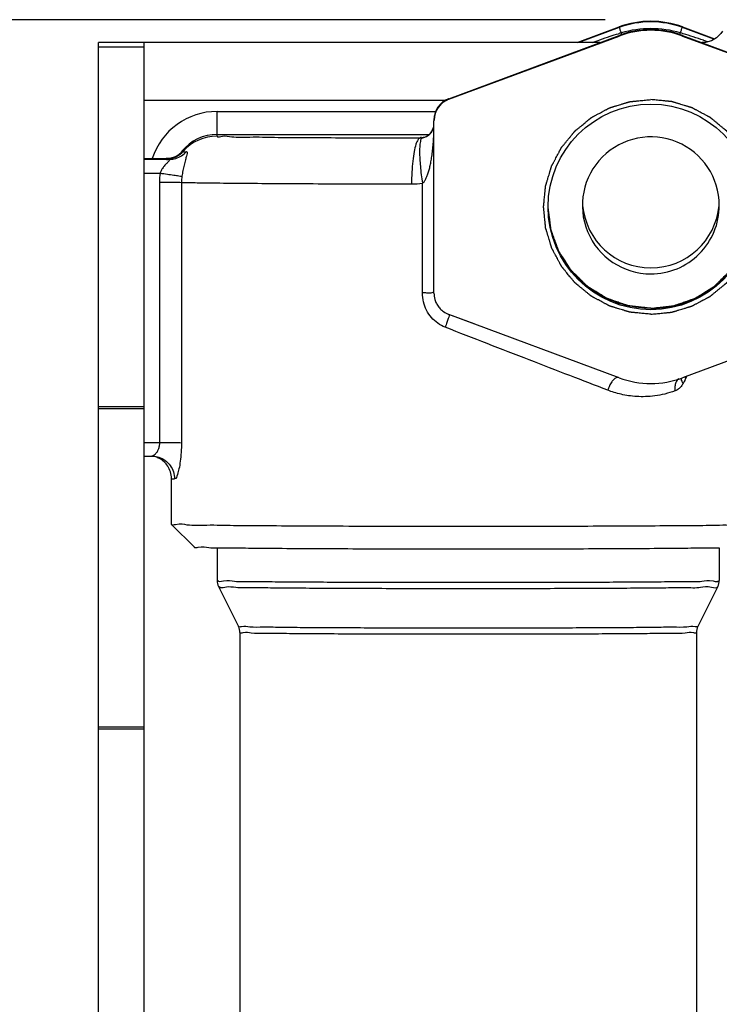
# Model space of a CAD drawing. Header units: millimetres. Extents: x 8 to 399, y 9 to 282.
# Tile 34 of 36: x 284.81 to 292.47, y 250.69 to 261.47. Entities that reach past the tile are written whole.
import ezdxf

# ---------------------------------------------------------------- set-up
doc = ezdxf.new("R2010")
doc.units = ezdxf.units.MM
doc.header["$LTSCALE"] = 23.1
doc.layers.get('0').update_dxf_attribs({"linetype": 'CONTINUOUS'})
doc.layers.add('02___PRT_ALL_AXES', color=7, linetype='CONTINUOUS')
doc.dimstyles.new('DIMSTYLE_2', dxfattribs={"dimtxt": 2.5, "dimasz": 3, "dimexe": 0.18, "dimexo": 0.0625, "dimgap": 0.09, "dimtad": 1, "dimdec": 0, "dimlfac": 20, "dimdsep": 46, "dimtxsty": 'Standard', "dimblk": '_FILLED', "dimblk1": '_FILLED', "dimblk2": '_FILLED', "dimcen": 0.09, "dimadec": 0, "dimazin": 0, "dimtfac": 1, "dimtdec": 0, "dimtofl": 0, "dimtmove": 0, "dimatfit": 3, "dimldrblk": '_FILLED', "dimfxl": 0, "dimtolj": 1, "dimarcsym": 0})

# ---------------------------------------------------------------- blocks, each defined once
blk = doc.blocks.new('_FILLED')
at = {"color": 0, "linetype": 'ByBlock'}
blk.add_solid([(0, 0), (-1, 0.25), (-1, -0.25)], dxfattribs=at)
blk = doc.blocks.new('*D3')
at = {"color": 2, "linetype": 'Continuous'}
for p, q in [((291.224, 261.471), (214.729, 261.471)), ((217.729, 261.471), (217.729, 208.658)), ((217.729, 155.846), (217.729, 208.658)), ((256.924, 155.846), (214.729, 155.846))]:
    blk.add_line(p, q, dxfattribs=at)
at = {"color": 2, "linetype": 'Continuous', "xscale": 3, "yscale": 3, "zscale": 3}
for p, rotation in [((217.729, 261.471), 90), ((217.729, 155.846), 270)]:
    blk.add_blockref('_FILLED', p, dxfattribs=dict(at, rotation=rotation))
at = {"color": 2, "linetype": 'Continuous', "insert": (214.604, 208.658), "char_height": 2.5, "width": 10, "attachment_point": 2, "rotation": 90, "line_spacing_factor": 0.9}
blk.add_mtext('2112', dxfattribs=at)

msp = doc.modelspace()

# ---------------------------------------------------------------- linework, layer by layer
at = {"color": 7, "linetype": 'Continuous'}
for p, q in [((290.91807, 261.22076), (291.37571, 261.39077)), ((291.37576, 261.38417), (290.93605, 261.22076)), ((291.37571, 261.39077), (291.37576, 261.38417)), ((292.07221, 261.39077), (292.07219, 261.38415)), ((292.4155, 261.25655), (292.07219, 261.38415)), ((292.07221, 261.39077), (292.42249, 261.26064)), ((289.5119, 260.59955), (291.37571, 261.29196)), ((290.58165, 261.00355), (291.37576, 261.2986)), ((291.37576, 261.2986), (291.37571, 261.29196)), ((292.07219, 261.29859), (292.07221, 261.29196)), ((292.07219, 261.29859), (292.86627, 261.00355)), ((292.07221, 261.29196), (293.93602, 260.59955)), ((285.67396, 241.171), (285.67396, 261.22077)), ((291.16608, 261.22076), (285.67396, 261.22077)), ((286.17396, 261.17077), (285.67396, 261.17077)), ((286.17396, 241.22077), (286.17396, 261.22077)), ((292.29215, 261.22076), (292.28184, 261.22076)), ((292.29933, 261.24533), (292.30511, 261.24327)), ((289.5119, 260.60615), (290.58165, 261.00356)), ((286.17396, 260.59119), (289.485, 260.59119)), ((289.5119, 260.60614), (289.5119, 260.59955)), ((286.97396, 260.19625), (286.97396, 260.46619)), ((286.97396, 260.46619), (289.37001, 260.46619)), ((289.34896, 258.47756), (289.34896, 260.36521)), ((286.97396, 260.21437), (289.29646, 260.21437)), ((289.19896, 260.17649), (289.19896, 260.17795)), ((286.60128, 260.03288), (286.60128, 260.02959)), ((286.17396, 259.94956), (286.41494, 259.94955)), ((286.17396, 259.9426), (286.45293, 259.9426)), ((286.42838, 259.94992), (286.41493, 259.94956)), ((286.41494, 259.94955), (286.41494, 259.94626)), ((286.17396, 259.79151), (286.34858, 259.79152)), ((286.34165, 259.69151), (286.34165, 256.84155)), ((286.58324, 259.69015), (286.58324, 256.84022)), ((289.22212, 258.47894), (289.22212, 259.68056)), ((289.78853, 258.14045), (289.51189, 258.24329)), ((291.37571, 257.55081), (289.5119, 258.24322)), ((293.93602, 258.24322), (292.07221, 257.55081)), ((292.10371, 257.53826), (292.09987, 257.53065)), ((286.17396, 257.23257), (285.67396, 257.23257)), ((286.17396, 257.21021), (285.67396, 257.21021)), ((286.17396, 256.84158), (286.34165, 256.84155)), ((286.17396, 256.69268), (286.26032, 256.69268)), ((286.25986, 256.69269), (286.27252, 256.69237)), ((286.47396, 255.94637), (286.47396, 256.44635)), ((286.47404, 255.94619), (286.47396, 255.94637)), ((286.72404, 255.69621), (286.47405, 255.94619)), ((285.67396, 253.73132), (286.17396, 253.73132)), ((285.67396, 253.70896), (286.17396, 253.70896))]:
    msp.add_line(p, q, dxfattribs=at)
for points in [[(292.50745, 261.34576), (292.49117, 261.32105), (292.44471, 261.27364), (292.38742, 261.24013), (292.32332, 261.22287), (292.29095, 261.22076)], [(286.56122, 259.99686), (286.54341, 259.98512), (286.52338, 259.97432), (286.5015, 259.96503), (286.47808, 259.95767), (286.45355, 259.95256), (286.42838, 259.94992)], [(286.58855, 260.01978), (286.5765, 260.00884), (286.56122, 259.99686)], [(286.59437, 260.0256), (286.59546, 260.0268), (286.59499, 260.0263), (286.58855, 260.01978)]]:
    msp.add_lwpolyline(points, dxfattribs=at)
for centre, radius, start, end in [((291.72396, 260.45335), 1.00003, 69.620099, 110.379901), ((291.72396, 260.44726), 0.99952, 69.610507, 110.387126), ((292.77268, 256.63879), 4.88468, 106.310121, 106.689291), ((291.72396, 260.35453), 1.00003, 69.620099, 110.379901), ((291.72396, 260.36062), 1.00053, 69.631936, 110.365885), ((291.72396, 260.21305), 1.15974, 73.825238, 106.17485), ((290.67471, 256.63703), 4.88651, 73.310033, 73.689842), ((290.74938, 256.88066), 4.63171, 70.449403, 73.329224), ((290.79179, 257.00359), 4.50168, 69.820303, 70.356362), ((289.59895, 260.3718), 0.24999, 111.105933, 179.999649), ((289.59895, 260.36521), 0.24999, 110.379194, 178.519306), ((289.59782, 260.37486), 0.24672, 110.380144, 111.116464), ((286.97395, 259.71619), 0.75, 89.999493, 161.754683), ((289.19807, 260.3281), 0.15089, 343.398646, 352.495715), ((289.1988, 260.32795), 0.15016, 345.915124, 352.484169), ((289.59608, 260.36521), 0.24712, 178.501083, 179.999155), ((286.97396, 259.71436), 0.50001, 89.99982, 140.55596), ((286.97396, 259.69625), 0.50001, 89.999846, 138.188695), ((289.19897, 260.32794), 0.14999, 287.998337, 305.255786), ((289.19955, 260.32708), 0.14895, 305.263707, 306.516379), ((289.19852, 260.3284), 0.15062, 306.534067, 322.708632), ((289.19978, 260.3274), 0.14901, 322.720023, 324.564375), ((289.19892, 260.32798), 0.15004, 324.575207, 339.95308), ((289.20001, 260.32756), 0.14887, 339.960955, 342.019066), ((289.19994, 260.32758), 0.14896, 342.020434, 343.386235), ((289.19885, 260.32866), 0.15071, 270.042426, 287.9571), ((289.19987, 260.32534), 0.14885, 269.650635, 278.598115), ((286.41499, 260.1962), 0.24993, 278.527151, 318.192107), ((286.41509, 260.19923), 0.24965, 286.523859, 302.13734), ((286.41426, 260.20036), 0.25105, 302.159485, 318.155143), ((286.97338, 259.71487), 0.49924, 141.44227, 144.674709), ((286.97254, 259.71551), 0.49819, 140.554622, 141.440647), ((286.41486, 260.19969), 0.25014, 270.018607, 278.44307), ((286.41486, 260.19643), 0.25017, 270.018946, 278.548866), ((286.41481, 260.20054), 0.25099, 278.425762, 285.697712), ((286.41546, 260.19806), 0.24843, 285.70754, 286.517121), ((287.06684, 259.69149), 0.72518, 172.071476, 179.998954), ((287.05445, 259.69014), 0.47121, 171.866028, 179.998619), ((289.10492, 260.57521), 0.90229, 269.910258, 277.463494), ((289.60003, 258.47772), 0.25107, 180.036505, 195.843626), ((289.59724, 258.47696), 0.24818, 195.850302, 201.237565), ((289.5994, 258.4778), 0.2505, 201.237117, 211.931035), ((289.59828, 258.47709), 0.24917, 211.930749, 217.913171), ((289.59933, 258.4779), 0.2505, 217.911888, 228.508286), ((289.5978, 258.47618), 0.24819, 228.508576, 233.952806), ((289.59948, 258.47853), 0.25109, 233.957615, 249.583688), ((291.72396, 258.48824), 1.00003, 249.620099, 290.379901), ((291.77649, 257.66341), 0.34876, 329.874061, 332.048427), ((292.28867, 257.44195), 0.20854, 150.603161, 152.495927), ((291.74335, 257.74963), 0.4176, 330.549961, 334.154065), ((287.12411, 255.33179), 0.15015, 180.000363, 206.567093), ((292.3238, 255.3318), 0.15016, 333.433408, 359.999137), ((287.07411, 254.76099), 0.14985, 359.999629, 26.564517), ((292.3738, 254.76099), 0.14984, 153.434972, 180.000882)]:
    msp.add_arc(centre, radius, start, end, dxfattribs=at)
for points, start_tangent, end_tangent in [([(291.40089, 261.32689), (291.38872, 261.35718), (291.37571, 261.38415)], (-0.36354095, 0.93157822), (-0.9832184, -0.18243238)), ([(292.04703, 261.32689), (292.05919, 261.35716), (292.07221, 261.38415)], (0.3635391, 0.93157894), (0.983254, -0.18224043)), ([(291.08162, 261.22093), (291.16684, 261.25178), (291.27846, 261.2893), (291.36989, 261.31771)], (0.936841, 0.34975554), (0.95787382, 0.28718939)), ([(291.40307, 261.30627), (291.40088, 261.32689)], (-0.08991467, 0.99594947), (-0.16438889, 0.98639561)), ([(292.04483, 261.30627), (292.04702, 261.32689)], (0.08997993, 0.99594358), (0.16443617, 0.98638773)), ([(289.22212, 259.68056), (289.23971, 259.6968), (289.25608, 259.72192), (289.27139, 259.7542), (289.28578, 259.7926), (289.29886, 259.837), (289.31048, 259.88743), (289.32092, 259.9437), (289.3301, 260.00601), (289.33767, 260.07485), (289.34355, 260.15025), (289.34747, 260.23246), (289.34896, 260.32015)], (0.8457874, 0.53352007), (0.00058245, 0.99999983)), ([(289.22212, 260.17816), (289.2561, 260.18737), (289.28578, 260.20322), (289.31047, 260.22453), (289.3301, 260.25116), (289.34354, 260.28298), (289.34831, 260.30824)], (0.98869891, 0.14991487), (0.09569844, 0.99541037)), ([(286.97396, 260.19625), (287.01465, 260.1928), (287.13562, 260.18945), (287.33328, 260.1863), (287.60179, 260.18345), (287.93319, 260.18098), (288.31765, 260.17895), (288.74379, 260.17745), (289.19896, 260.17649)], (0, -1), (0.99999899, -0.00142358)), ([(289.24857, 260.18641), (289.27515, 260.19875), (289.29118, 260.20966), (289.30608, 260.22296), (289.32285, 260.24339), (289.33429, 260.26326), (289.34444, 260.29141)], (0.95542659, 0.29522878), (0.24350834, 0.9698988)), ([(289.19896, 260.17649), (289.17425, 260.15853), (289.15123, 260.10771), (289.13146, 260.02751), (289.11629, 259.92339), (289.10676, 259.80244), (289.1035, 259.67291)], (-0.99929248, -0.03761025), (-0.0000034, -1)), ([(289.22212, 260.17816), (289.20908, 260.16597), (289.19939, 260.13587), (289.19142, 260.02686), (289.19939, 259.86723), (289.22213, 259.68056)], (-0.9797469, -0.20023987), (0.15080696, -0.98856323)), ([(289.19896, 260.17795), (289.21069, 260.18642)], (0, 1), (0.99960291, -0.02817849)), ([(289.22361, 260.17883), (289.24857, 260.18641)], (0.00908603, 0.99995872), (0.95542659, 0.29522878)), ([(286.45294, 259.9426), (286.52131, 259.95244), (286.58435, 259.98103), (286.63713, 260.02614)], (0.99999937, 0.00111878), (0.66202265, 0.74948383)), ([(286.63713, 260.02614), (286.64508, 260.00629), (286.63881, 259.97818), (286.62649, 259.93487), (286.61151, 259.87856), (286.59831, 259.81833), (286.58799, 259.75681)], (0.99878054, -0.0493703), (-0.14172629, -0.98990588)), ([(286.59288, 260.02817), (286.60128, 260.03288)], (0.55277148, 0.83333288), (0.18760358, -0.98224482)), ([(286.60128, 260.02959), (286.63713, 260.02614)], (0, -1), (0.99885544, -0.04783112)), ([(286.45293, 259.9426), (286.43887, 259.91586), (286.41439, 259.89158), (286.38716, 259.85995), (286.36471, 259.82609), (286.34859, 259.79152)], (0.99983763, -0.01801976), (-0.34527698, -0.93850083)), ([(286.41494, 259.94626), (286.45293, 259.9426)], (0, -1), (0.99885544, -0.04783112)), ([(286.34858, 259.79151), (286.42838, 259.7803), (286.49967, 259.77009), (286.55483, 259.76197), (286.58799, 259.75681)], (0.99044603, -0.13790089), (0.98630604, -0.16492543)), ([(286.34165, 259.69151), (286.42211, 259.69141), (286.49401, 259.69113), (286.5497, 259.69069), (286.58324, 259.69015)], (1, 0), (0.99962186, -0.02749797)), ([(286.58324, 259.69015), (286.75627, 259.68657), (287.00492, 259.68323), (287.32288, 259.68023), (287.70204, 259.67764), (288.13273, 259.67552), (288.60397, 259.67393), (289.1035, 259.67291)], (0.99962186, -0.02749796), (0.99999899, -0.00142358)), ([(291.72396, 258.31106), (291.67027, 258.31698), (291.64343, 258.31994), (291.61659, 258.32291), (291.58975, 258.32587), (291.56291, 258.32883), (291.54949, 258.33032), (291.53607, 258.3318), (291.52264, 258.33328), (291.50922, 258.33476), (291.50251, 258.3355), (291.4958, 258.33624), (291.48909, 258.33698), (291.48574, 258.33735), (291.48406, 258.33754), (291.48238, 258.33772), (291.4807, 258.33791), (291.47987, 258.338), (291.47903, 258.3381), (291.47861, 258.33814), (291.4782, 258.33827), (291.47739, 258.33855), (291.47577, 258.3391), (291.47253, 258.34022), (291.46928, 258.34134), (291.46604, 258.34245), (291.4628, 258.34357), (291.45632, 258.3458), (291.44335, 258.35027), (291.43038, 258.35473), (291.40444, 258.36366), (291.3785, 258.37259), (291.35257, 258.38153), (291.32663, 258.39046), (291.31366, 258.39492), (291.30069, 258.39939), (291.28772, 258.40385), (291.27475, 258.40832), (291.26827, 258.41055), (291.26179, 258.41278), (291.2553, 258.41502), (291.25206, 258.41613), (291.24882, 258.41725), (291.24557, 258.41836), (291.24395, 258.41892), (291.24314, 258.4192), (291.24233, 258.41948), (291.24152, 258.41976), (291.24078, 258.42019), (291.24005, 258.42064), (291.23932, 258.42109), (291.23641, 258.4229), (291.2335, 258.4247), (291.23058, 258.42651), (291.22475, 258.43012), (291.21892, 258.43374), (291.2131, 258.43735), (291.20144, 258.44458), (291.17813, 258.45903), (291.15481, 258.47349), (291.10818, 258.5024), (291.09653, 258.50963), (291.08487, 258.51685), (291.07321, 258.52408), (291.06155, 258.53131), (291.0499, 258.53854), (291.04407, 258.54215), (291.03824, 258.54576), (291.03533, 258.54757), (291.03241, 258.54938), (291.03095, 258.55028), (291.0295, 258.55119), (291.02807, 258.55213), (291.02746, 258.55273), (291.02685, 258.55334), (291.02563, 258.55454), (291.02441, 258.55574), (291.02197, 258.55815), (291.01953, 258.56056), (291.01709, 258.56297), (291.0122, 258.56778), (291.00732, 258.5726), (291.00244, 258.57741), (290.99756, 258.58223), (290.98779, 258.59186), (290.97802, 258.60149), (290.95849, 258.62075), (290.93896, 258.64001), (290.91943, 258.65927), (290.89989, 258.67853), (290.89013, 258.68816), (290.88036, 258.69779), (290.87548, 258.70261), (290.8706, 258.70742), (290.86571, 258.71224), (290.86083, 258.71705), (290.85839, 258.71946), (290.85595, 258.72187), (290.85351, 258.72428), (290.85229, 258.72548), (290.85106, 258.72668), (290.85045, 258.72728), (290.84984, 258.72789), (290.84888, 258.7293), (290.84795, 258.73074), (290.84703, 258.73219), (290.84518, 258.73507), (290.84334, 258.73796), (290.83964, 258.74374), (290.83595, 258.74952), (290.82856, 258.76107), (290.82117, 258.77263), (290.81378, 258.78418), (290.80639, 258.79574), (290.799, 258.80729), (290.76944, 258.85351), (290.75466, 258.87662), (290.73988, 258.89973), (290.73249, 258.91128), (290.72879, 258.91706), (290.7251, 258.92284), (290.7214, 258.92861), (290.71956, 258.9315), (290.71771, 258.93439), (290.71586, 258.93728), (290.7154, 258.938), (290.71494, 258.93873), (290.7145, 258.93946), (290.71421, 258.94025), (290.71393, 258.94104), (290.71364, 258.94184), (290.71307, 258.94342), (290.71192, 258.9466), (290.71077, 258.94977), (290.70962, 258.95295), (290.70732, 258.95929), (290.70502, 258.96564), (290.70272, 258.97199), (290.69813, 258.98469), (290.69353, 258.99738), (290.68894, 259.01008), (290.68434, 259.02277), (290.67515, 259.04817), (290.66596, 259.07356), (290.65676, 259.09895), (290.64757, 259.12434), (290.64298, 259.13704), (290.63838, 259.14973), (290.63608, 259.15608), (290.63493, 259.15925), (290.63379, 259.16243), (290.63264, 259.1656), (290.63149, 259.16878), (290.63091, 259.17036), (290.63063, 259.17116), (290.63049, 259.17156), (290.63044, 259.17199), (290.63033, 259.17285), (290.63023, 259.17371), (290.63001, 259.17544), (290.6298, 259.17716), (290.62958, 259.17888), (290.62915, 259.18233), (290.62829, 259.18922), (290.62743, 259.19611), (290.62657, 259.20301), (290.62485, 259.21679), (290.62313, 259.23058), (290.6214, 259.24436), (290.61968, 259.25815), (290.61624, 259.28572), (290.6128, 259.31329), (290.60935, 259.34086), (290.60591, 259.36843), (290.59903, 259.42357)], (-0.99396128, 0.10973141), (-0.1239002, 0.99229468)), ([(291.72396, 258.31106), (291.77764, 258.31698), (291.80448, 258.31994), (291.83133, 258.32291), (291.85817, 258.32587), (291.88501, 258.32883), (291.89843, 258.33032), (291.91185, 258.3318), (291.92527, 258.33328), (291.93869, 258.33476), (291.9454, 258.3355), (291.95211, 258.33624), (291.95882, 258.33698), (291.96218, 258.33735), (291.96386, 258.33754), (291.96553, 258.33772), (291.96721, 258.33791), (291.96805, 258.338), (291.96889, 258.3381), (291.96931, 258.33814), (291.96972, 258.33827), (291.97053, 258.33855), (291.97215, 258.3391), (291.97539, 258.34022), (291.97863, 258.34134), (291.98187, 258.34245), (291.98512, 258.34357), (291.9916, 258.3458), (292.00457, 258.35027), (292.01754, 258.35473), (292.04348, 258.36366), (292.06941, 258.37259), (292.09535, 258.38153), (292.12129, 258.39046), (292.13426, 258.39492), (292.14723, 258.39939), (292.16019, 258.40385), (292.17316, 258.40832), (292.17965, 258.41055), (292.18613, 258.41278), (292.19262, 258.41502), (292.19586, 258.41613), (292.1991, 258.41725), (292.20234, 258.41836), (292.20396, 258.41892), (292.20477, 258.4192), (292.20558, 258.41948), (292.20639, 258.41976), (292.20713, 258.42019), (292.20786, 258.42064), (292.20859, 258.42109), (292.21151, 258.4229), (292.21442, 258.4247), (292.21733, 258.42651), (292.22316, 258.43012), (292.22899, 258.43374), (292.23482, 258.43735), (292.24648, 258.44458), (292.26979, 258.45903), (292.29311, 258.47349), (292.33973, 258.5024), (292.35139, 258.50963), (292.36305, 258.51685), (292.3747, 258.52408), (292.38636, 258.53131), (292.39802, 258.53854), (292.40385, 258.54215), (292.40968, 258.54576), (292.41259, 258.54757), (292.4155, 258.54938), (292.41696, 258.55028), (292.41842, 258.55119), (292.41984, 258.55213), (292.42045, 258.55273), (292.42106, 258.55334), (292.42228, 258.55454), (292.4235, 258.55574), (292.42595, 258.55815), (292.42839, 258.56056), (292.43083, 258.56297), (292.43571, 258.56778), (292.4406, 258.5726), (292.44548, 258.57741), (292.45036, 258.58223), (292.46013, 258.59186), (292.46989, 258.60149), (292.48943, 258.62075), (292.50896, 258.64001), (292.52849, 258.65927), (292.54802, 258.67853), (292.55779, 258.68816), (292.56755, 258.69779), (292.57244, 258.70261), (292.57732, 258.70742), (292.5822, 258.71224), (292.58709, 258.71705), (292.58953, 258.71946), (292.59197, 258.72187), (292.59441, 258.72428), (292.59563, 258.72548), (292.59685, 258.72668), (292.59746, 258.72728), (292.59807, 258.72789), (292.59904, 258.7293), (292.59996, 258.73074), (292.60089, 258.73219), (292.60273, 258.73507), (292.60458, 258.73796), (292.60828, 258.74374), (292.61197, 258.74952), (292.61936, 258.76107), (292.62675, 258.77263), (292.63414, 258.78418), (292.64153, 258.79574), (292.64892, 258.80729), (292.67848, 258.85351), (292.69326, 258.87662), (292.70804, 258.89973), (292.71543, 258.91128), (292.71912, 258.91706), (292.72282, 258.92284), (292.72651, 258.92861), (292.72836, 258.9315), (292.73021, 258.93439), (292.73205, 258.93728), (292.73252, 258.938), (292.73298, 258.93873), (292.73342, 258.93946), (292.7337, 258.94025), (292.73399, 258.94104), (292.73428, 258.94184), (292.73485, 258.94342), (292.736, 258.9466), (292.73715, 258.94977), (292.7383, 258.95295), (292.7406, 258.95929), (292.74289, 258.96564), (292.74519, 258.97199), (292.74979, 258.98469), (292.75438, 258.99738), (292.75898, 259.01008), (292.76358, 259.02277), (292.77277, 259.04817), (292.78196, 259.07356), (292.79115, 259.09895), (292.80034, 259.12434), (292.80494, 259.13704), (292.80954, 259.14973), (292.81183, 259.15608), (292.81298, 259.15925), (292.81413, 259.16243), (292.81528, 259.1656), (292.81643, 259.16878), (292.817, 259.17036), (292.81729, 259.17116), (292.81742, 259.17156), (292.81748, 259.17199), (292.81758, 259.17285), (292.81769, 259.17371), (292.81791, 259.17544), (292.81812, 259.17716), (292.81834, 259.17888), (292.81877, 259.18233), (292.81963, 259.18922), (292.82049, 259.19611), (292.82135, 259.20301), (292.82307, 259.21679), (292.82479, 259.23058), (292.82651, 259.24436), (292.82823, 259.25815), (292.83168, 259.28572), (292.83512, 259.31329), (292.83856, 259.34086), (292.842, 259.36843), (292.84889, 259.42357)], (0.99396128, 0.10973141), (0.1239002, 0.99229468)), ([(289.34896, 258.47786), (289.31292, 258.47857), (289.27205, 258.47882), (289.22212, 258.47894)], (0, 1), (-0.99999935, 0.00114396)), ([(289.47132, 258.10378), (289.39049, 258.1473), (289.32097, 258.21047), (289.26747, 258.28996), (289.23367, 258.38136), (289.22212, 258.47894)], (-0.9319255, 0.36264978), (0.00007899, 1)), ([(289.5119, 258.2433), (289.50424, 258.20156), (289.49001, 258.15664), (289.47132, 258.10378)], (0.9667597, -0.25568671), (-0.34647197, -0.93806032)), ([(291.2529, 257.4141), (290.83795, 257.57401), (290.39292, 257.74604), (289.93215, 257.92466), (289.47132, 258.10378)], (-0.93330494, 0.35908478), (-0.93190205, 0.36271003)), ([(291.32341, 257.53677), (291.29561, 257.50516), (291.27113, 257.46258), (291.2529, 257.4141)], (-0.74839477, -0.66325354), (-0.27760942, -0.96069403)), ([(291.36811, 257.55553), (291.35121, 257.55363), (291.32341, 257.53677)], (-0.99467313, 0.10307943), (-0.74839477, -0.66325355)), ([(292.03175, 257.54177), (292.01731, 257.53017), (291.99695, 257.49788), (291.98752, 257.45539), (291.99008, 257.40745)], (-0.84973223, -0.5272145), (0.17253948, -0.9850026)), ([(292.05327, 257.54617), (292.05774, 257.52346)], (-0.01842618, -0.99983022), (0.34690513, -0.93790022)), ([(292.05774, 257.52346), (292.07815, 257.48837)], (0.34690513, -0.93790022), (0.61627634, -0.78752998)), ([(292.09987, 257.53065), (292.09547, 257.52158), (292.08457, 257.49994)], (-0.44089087, -0.89756072), (-0.46962636, -0.88286527)), ([(292.09637, 257.55942), (292.10699, 257.54431)], (0.52258549, -0.85258689), (0.6170665, -0.78691101)), ([(291.99008, 257.40745), (291.87649, 257.3732), (291.76787, 257.35295), (291.66517, 257.34444), (291.56917, 257.34563), (291.48022, 257.35466), (291.39823, 257.36988), (291.32271, 257.39), (291.2529, 257.4141)], (-0.93987512, -0.3415183), (-0.93330539, 0.35908361)), ([(292.07814, 257.48837), (292.05669, 257.45709), (292.02777, 257.42854), (291.99008, 257.40745)], (-0.50263334, -0.86449969), (-0.93984238, -0.34160839)), ([(286.34165, 256.84155), (286.33787, 256.80185), (286.32722, 256.76517), (286.31164, 256.73425), (286.29367, 256.71119), (286.27184, 256.69506)], (0.0006143, -0.99999981), (-0.926326, -0.37672291)), ([(286.34165, 256.84158), (286.42211, 256.84149), (286.49401, 256.8412), (286.5497, 256.84077), (286.58324, 256.84022)], (1, -0.00000893), (0.99962283, -0.02746263)), ([(286.58324, 256.84022), (286.57973, 256.73413), (286.56985, 256.63639), (286.55538, 256.55397), (286.5387, 256.49245), (286.50729, 256.44295)], (0.00049296, -0.99999988), (-0.99860676, 0.05276874)), ([(286.27184, 256.69506), (286.26029, 256.69268)], (-0.926326, -0.37672291), (-0.99999406, 0.00344765)), ([(286.31225, 256.67999), (286.28518, 256.68837), (286.27141, 256.69227)], (-0.92605768, 0.377382), (0.0400444, 0.9991979)), ([(286.27252, 256.69237), (286.33632, 256.68053), (286.4053, 256.6451), (286.46004, 256.58985), (286.49518, 256.52019), (286.50729, 256.44295)], (0.99868924, -0.05118408), (0, -1)), ([(286.47396, 256.44635), (286.46278, 256.52026), (286.43241, 256.5843), (286.3928, 256.63062), (286.35054, 256.66178), (286.31225, 256.67999)], (0, 1), (-0.92605768, 0.377382)), ([(286.50729, 256.44295), (286.47841, 256.44504)], (-0.9987166, 0.0506474), (0.28209805, 0.95938558)), ([(292.97396, 255.94619), (292.93102, 255.94253), (292.8014, 255.93872), (292.58688, 255.93511), (292.29336, 255.9318), (291.92968, 255.9289), (291.50565, 255.92647), (291.03264, 255.92459), (290.52372, 255.92331), (289.99288, 255.92266), (289.45471, 255.92266), (288.92388, 255.92331), (288.41498, 255.92459), (287.94199, 255.92647), (287.518, 255.9289), (287.15435, 255.9318), (286.86088, 255.93511), (286.64643, 255.93872), (286.51687, 255.94252), (286.47396, 255.94619)], (-0.01306026, -0.99991471), (-0.01309497, 0.99991426)), ([(286.97381, 255.68401), (286.88313, 255.68932), (286.76356, 255.69282), (286.72396, 255.69621)], (-0.99999925, 0.00122418), (-0.01325405, 0.99991216)), ([(292.47411, 255.68401), (292.36671, 255.68598), (292.09578, 255.68293), (291.76007, 255.68025), (291.36867, 255.67801), (290.93203, 255.67627), (290.46224, 255.67509), (289.97223, 255.67449), (289.47544, 255.67449), (288.98543, 255.67509), (288.51565, 255.67627), (288.07904, 255.67801), (287.68766, 255.68025), (287.35197, 255.68293), (287.08108, 255.68598), (286.97381, 255.68401)], (-0.99999916, -0.00129347), (-0.99999925, 0.00122418)), ([(286.98157, 255.33326), (287.04331, 255.3273), (287.16462, 255.32443), (287.34368, 255.32171), (287.57543, 255.31923), (287.85595, 255.31702), (288.17755, 255.31515), (288.53365, 255.31365), (288.91625, 255.31255), (289.31554, 255.31189), (289.72396, 255.31166)], (0.18858772, -0.98205635), (1, 0)), ([(286.99737, 255.26617), (287.05875, 255.26025), (287.17936, 255.25739), (287.35739, 255.25469), (287.5878, 255.25222), (287.86671, 255.25003), (288.18645, 255.24816), (288.5405, 255.24667), (288.9209, 255.24558), (289.31789, 255.24492), (289.72396, 255.2447)], (0.1980221, -0.98019755), (1, 0)), ([(289.72396, 255.31166), (290.13267, 255.31189), (290.53235, 255.31255), (290.91519, 255.31365), (291.27191, 255.31516), (291.59334, 255.31703), (291.87362, 255.31924), (292.10514, 255.32172), (292.28394, 255.32444), (292.405, 255.32731), (292.46634, 255.33033)], (1, 0), (-0.18858771, 0.98205635)), ([(289.72396, 255.2447), (290.13032, 255.24492), (290.52769, 255.24558), (290.90833, 255.24667), (291.26299, 255.24817), (291.58258, 255.25003), (291.86124, 255.25223), (292.09143, 255.2547), (292.2692, 255.2574), (292.38956, 255.26026), (292.45055, 255.26326)], (1, 0), (-0.17997122, 0.98367188)), ([(289.72396, 254.80965), (289.3318, 254.80988), (288.9492, 254.81055), (288.58436, 254.81165), (288.24776, 254.81316), (287.94696, 254.81503), (287.68999, 254.81723), (287.48323, 254.81969), (287.33174, 254.82237), (287.23928, 254.82518), (287.20814, 254.828)], (-1, 0), (-0.50262368, 0.86450531)), ([(292.23977, 254.82801), (292.20888, 254.82519), (292.11666, 254.82238), (291.96543, 254.81971), (291.75888, 254.81724), (291.50215, 254.81504), (291.20154, 254.81316), (290.86451, 254.81165), (290.4993, 254.81055), (290.11642, 254.80988), (289.72396, 254.80965)], (-0.57873693, -0.8155143), (-1, 0)), ([(289.72396, 254.74269), (289.33427, 254.74291), (288.95408, 254.74358), (288.59153, 254.74467), (288.25705, 254.74617), (287.95815, 254.74803), (287.70279, 254.75022), (287.49733, 254.75267), (287.34679, 254.75532), (287.25492, 254.75812), (287.22396, 254.76099)], (-1, 0), (0.09407278, 0.99556532)), ([(292.22396, 254.76099), (292.19324, 254.75813), (292.1016, 254.75533), (291.95132, 254.75268), (291.74607, 254.75023), (291.49096, 254.74804), (291.19224, 254.74618), (290.85733, 254.74468), (290.49442, 254.74358), (290.11395, 254.74291), (289.72396, 254.74269)], (-0.09407586, -0.99556503), (-1, 0))]:
    msp.add_spline(points, degree=3, dxfattribs=dict(at, start_tangent=start_tangent, end_tangent=end_tangent))
at = {"color": 2, "linetype": 'Continuous'}
for points, start_tangent, end_tangent in [([(291.72396, 258.24642), (291.6669, 258.25201), (291.63837, 258.25481), (291.60985, 258.25761), (291.58132, 258.2604), (291.56705, 258.2618), (291.55279, 258.2632), (291.53853, 258.2646), (291.53139, 258.2653), (291.52426, 258.266), (291.51713, 258.2667), (291.51, 258.2674), (291.50643, 258.26775), (291.50287, 258.26809), (291.50108, 258.26827), (291.4993, 258.26844), (291.49752, 258.26862), (291.49662, 258.26871), (291.49618, 258.26875), (291.49573, 258.26879), (291.4953, 258.26892), (291.49488, 258.26905), (291.49402, 258.26931), (291.4923, 258.26983), (291.49059, 258.27035), (291.48887, 258.27087), (291.48544, 258.2719), (291.48201, 258.27294), (291.47515, 258.27501), (291.46829, 258.27708), (291.46143, 258.27915), (291.45457, 258.28122), (291.44085, 258.28536), (291.42713, 258.28951), (291.41341, 258.29365), (291.38597, 258.30193), (291.35853, 258.31022), (291.3448, 258.31436), (291.33108, 258.3185), (291.31736, 258.32265), (291.3105, 258.32472), (291.30364, 258.32679), (291.29678, 258.32886), (291.28992, 258.33093), (291.28649, 258.33197), (291.28306, 258.333), (291.28135, 258.33352), (291.27963, 258.33404), (291.27792, 258.33456), (291.27706, 258.33481), (291.27663, 258.33494), (291.2762, 258.33507), (291.27581, 258.33528), (291.27541, 258.33549), (291.27462, 258.33591), (291.27304, 258.33676), (291.27146, 258.3376), (291.26987, 258.33844), (291.26671, 258.34012), (291.26355, 258.3418), (291.25722, 258.34517), (291.25089, 258.34853), (291.24456, 258.35189), (291.23824, 258.35526), (291.22558, 258.36199), (291.21293, 258.36872), (291.20027, 258.37544), (291.17496, 258.3889), (291.14965, 258.40236), (291.137, 258.40909), (291.12434, 258.41582), (291.11169, 258.42254), (291.10536, 258.42591), (291.09903, 258.42927), (291.09271, 258.43264), (291.08638, 258.436), (291.08321, 258.43768), (291.08005, 258.43936), (291.07847, 258.44021), (291.07689, 258.44105), (291.07531, 258.44189), (291.07451, 258.44231), (291.07412, 258.44252), (291.07372, 258.44273), (291.07337, 258.44302), (291.07302, 258.44331), (291.07231, 258.44388), (291.0709, 258.44504), (291.06949, 258.44619), (291.06808, 258.44735), (291.06526, 258.44966), (291.06243, 258.45197), (291.05679, 258.45659), (291.05115, 258.46121), (291.0455, 258.46583), (291.03986, 258.47045), (291.02857, 258.47969), (291.01728, 258.48893), (291.00599, 258.49816), (290.98342, 258.51664), (290.96084, 258.53512), (290.94955, 258.54436), (290.93826, 258.5536), (290.92697, 258.56284), (290.92133, 258.56746), (290.91568, 258.57208), (290.91004, 258.5767), (290.9044, 258.58132), (290.90157, 258.58363), (290.89875, 258.58594), (290.89734, 258.58709), (290.89593, 258.58825), (290.89452, 258.5894), (290.89381, 258.58998), (290.89346, 258.59027), (290.89311, 258.59056), (290.89282, 258.5909), (290.89254, 258.59125), (290.89197, 258.59194), (290.89083, 258.59333), (290.8897, 258.59471), (290.88856, 258.59609), (290.88628, 258.59886), (290.88401, 258.60163), (290.87946, 258.60717), (290.87491, 258.61271), (290.87036, 258.61824), (290.86582, 258.62378), (290.85672, 258.63486), (290.84762, 258.64593), (290.83852, 258.65701), (290.82033, 258.67916), (290.80214, 258.70131), (290.79304, 258.71238), (290.78394, 258.72346), (290.77484, 258.73453), (290.77029, 258.74007), (290.76575, 258.74561), (290.7612, 258.75114), (290.75665, 258.75668), (290.75437, 258.75945), (290.7521, 258.76222), (290.75096, 258.7636), (290.74983, 258.76499), (290.74869, 258.76637), (290.74812, 258.76706), (290.74784, 258.76741), (290.74755, 258.76776), (290.74734, 258.76815), (290.74713, 258.76855), (290.7467, 258.76933), (290.74586, 258.77091), (290.74501, 258.77249), (290.74417, 258.77407), (290.74247, 258.77723), (290.74078, 258.78039), (290.73739, 258.7867), (290.73401, 258.79302), (290.73062, 258.79933), (290.72723, 258.80565), (290.72046, 258.81828), (290.71369, 258.83091), (290.70691, 258.84354), (290.69337, 258.8688), (290.67982, 258.89406), (290.67305, 258.9067), (290.66628, 258.91933), (290.6595, 258.93196), (290.65612, 258.93827), (290.65273, 258.94459), (290.64935, 258.9509), (290.64596, 258.95722), (290.64427, 258.96038), (290.64257, 258.96354), (290.64173, 258.96511), (290.64088, 258.96669), (290.64003, 258.96827), (290.63961, 258.96906), (290.6394, 258.96946), (290.63919, 258.96985), (290.63906, 258.97028), (290.63892, 258.97071), (290.63866, 258.97156), (290.63814, 258.97328), (290.63761, 258.97499), (290.63709, 258.9767), (290.63604, 258.98013), (290.635, 258.98356), (290.6329, 258.99041), (290.63081, 258.99726), (290.62871, 259.00412), (290.62662, 259.01097), (290.62242, 259.02467), (290.61823, 259.03838), (290.61404, 259.05209), (290.60566, 259.0795), (290.59728, 259.10691), (290.59309, 259.12061), (290.5889, 259.13432), (290.58471, 259.14803), (290.58262, 259.15488), (290.58052, 259.16173), (290.57843, 259.16859), (290.57633, 259.17544), (290.57528, 259.17886), (290.57423, 259.18229), (290.57371, 259.184), (290.57319, 259.18572), (290.57266, 259.18743), (290.5724, 259.18829), (290.57227, 259.18872), (290.57214, 259.18914), (290.57209, 259.1896), (290.57205, 259.19005), (290.57196, 259.19096), (290.57178, 259.19277), (290.5716, 259.19459), (290.57142, 259.1964), (290.57105, 259.20003), (290.57069, 259.20366), (290.56997, 259.21092), (290.56924, 259.21817), (290.56852, 259.22543), (290.56779, 259.23269), (290.56634, 259.2472), (290.5649, 259.26172), (290.56345, 259.27623), (290.56055, 259.30526), (290.55765, 259.3343), (290.5562, 259.34881), (290.55475, 259.36333), (290.5533, 259.37784), (290.55258, 259.3851), (290.55186, 259.39236), (290.55113, 259.39961), (290.55041, 259.40687), (290.55004, 259.4105), (290.54968, 259.41413), (290.5495, 259.41594), (290.54932, 259.41776), (290.54914, 259.41957), (290.54905, 259.42048), (290.549, 259.42093), (290.54896, 259.42139), (290.549, 259.42183), (290.54905, 259.42228), (290.54913, 259.42317), (290.54931, 259.42495), (290.54948, 259.42673), (290.54966, 259.42852), (290.55001, 259.43208), (290.55036, 259.43565), (290.55106, 259.44278), (290.55176, 259.44991), (290.55245, 259.45704), (290.55315, 259.46418), (290.55455, 259.47844), (290.55595, 259.4927), (290.55735, 259.50697), (290.56015, 259.5355), (290.56294, 259.56402), (290.56434, 259.57829), (290.56574, 259.59255), (290.56714, 259.60681), (290.56784, 259.61395), (290.56854, 259.62108), (290.56924, 259.62821), (290.56994, 259.63534), (290.57029, 259.63891), (290.57064, 259.64247), (290.57081, 259.64426), (290.57099, 259.64604), (290.57116, 259.64782), (290.57125, 259.64871), (290.57129, 259.64916), (290.57134, 259.6496), (290.57147, 259.65003), (290.57159, 259.65046), (290.57185, 259.65132), (290.57237, 259.65303), (290.57289, 259.65475), (290.57341, 259.65646), (290.57444, 259.65989), (290.57548, 259.66333), (290.57755, 259.67019), (290.57962, 259.67705), (290.58169, 259.68391), (290.58376, 259.69077), (290.58791, 259.70449), (290.59205, 259.71821), (290.59619, 259.73193), (290.60448, 259.75937), (290.61276, 259.78681), (290.6169, 259.80053), (290.62105, 259.81425), (290.62519, 259.82797), (290.62726, 259.83483), (290.62933, 259.84169), (290.6314, 259.84855), (290.63347, 259.85541), (290.63451, 259.85884), (290.63555, 259.86227), (290.63606, 259.86399), (290.63658, 259.8657), (290.6371, 259.86742), (290.63736, 259.86827), (290.63749, 259.8687), (290.63762, 259.86913), (290.63783, 259.86953), (290.63804, 259.86992), (290.63846, 259.87071), (290.6393, 259.87229), (290.64014, 259.87388), (290.64098, 259.87546), (290.64266, 259.87862), (290.64435, 259.88179), (290.64771, 259.88811), (290.65107, 259.89444), (290.65444, 259.90077), (290.6578, 259.90709), (290.66453, 259.91975), (290.67126, 259.9324), (290.67799, 259.94506), (290.69145, 259.97037), (290.7049, 259.99568), (290.71163, 260.00833), (290.71836, 260.02099), (290.72509, 260.03364), (290.72845, 260.03997), (290.73182, 260.04629), (290.73518, 260.05262), (290.73855, 260.05895), (290.74023, 260.06211), (290.74191, 260.06528), (290.74275, 260.06686), (290.74359, 260.06844), (290.74443, 260.07002), (290.74486, 260.07081), (290.74507, 260.07121), (290.74528, 260.0716), (290.74556, 260.07196), (290.74585, 260.07231), (290.74643, 260.07301), (290.74759, 260.07443), (290.74874, 260.07584), (290.7499, 260.07725), (290.75221, 260.08007), (290.75452, 260.08289), (290.75914, 260.08854), (290.76375, 260.09418), (290.76837, 260.09982), (290.77299, 260.10547), (290.78223, 260.11676), (290.79147, 260.12804), (290.80071, 260.13933), (290.81919, 260.16191), (290.83767, 260.18448), (290.84691, 260.19577), (290.85615, 260.20706), (290.86539, 260.21835), (290.87001, 260.22399), (290.87463, 260.22964), (290.87925, 260.23528), (290.88387, 260.24093), (290.88618, 260.24375), (290.88849, 260.24657), (290.88964, 260.24798), (290.8908, 260.24939), (290.89195, 260.2508), (290.89253, 260.25151), (290.89282, 260.25186), (290.89311, 260.25221), (290.89345, 260.2525), (290.8938, 260.25278), (290.89449, 260.25335), (290.89588, 260.25449), (290.89726, 260.25563), (290.89865, 260.25676), (290.90141, 260.25904), (290.90418, 260.26131), (290.90972, 260.26586), (290.91526, 260.27041), (290.9208, 260.27496), (290.92633, 260.2795), (290.93741, 260.2886), (290.94848, 260.2977), (290.95956, 260.3068), (290.98171, 260.32499), (291.00386, 260.34318), (291.01494, 260.35228), (291.02601, 260.36138), (291.03709, 260.37047), (291.04262, 260.37502), (291.04816, 260.37957), (291.0537, 260.38412), (291.05924, 260.38867), (291.062, 260.39094), (291.06477, 260.39322), (291.06616, 260.39435), (291.06754, 260.39549), (291.06893, 260.39663), (291.06962, 260.3972), (291.06996, 260.39748), (291.07031, 260.39777), (291.07071, 260.39798), (291.0711, 260.39819), (291.07189, 260.39861), (291.07347, 260.39946), (291.07505, 260.40031), (291.07663, 260.40115), (291.07978, 260.40285), (291.08294, 260.40454), (291.08926, 260.40793), (291.09557, 260.41131), (291.10189, 260.4147), (291.1082, 260.41808), (291.12084, 260.42486), (291.13347, 260.43163), (291.1461, 260.4384), (291.17136, 260.45195), (291.19662, 260.46549), (291.20925, 260.47227), (291.22189, 260.47904), (291.23452, 260.48581), (291.24083, 260.4892), (291.24715, 260.49258), (291.25346, 260.49597), (291.25978, 260.49936), (291.26294, 260.50105), (291.2661, 260.50274), (291.26767, 260.50359), (291.26925, 260.50444), (291.27083, 260.50528), (291.27162, 260.50571), (291.27202, 260.50592), (291.27241, 260.50613), (291.27284, 260.50626), (291.27327, 260.50639), (291.27412, 260.50665), (291.27584, 260.50718), (291.27755, 260.5077), (291.27926, 260.50822), (291.28269, 260.50927), (291.28612, 260.51032), (291.29297, 260.51241), (291.29982, 260.51451), (291.30668, 260.5166), (291.31353, 260.5187), (291.32724, 260.52289), (291.34094, 260.52708), (291.35465, 260.53127), (291.38206, 260.53965), (291.40947, 260.54803), (291.42318, 260.55222), (291.43689, 260.55641), (291.45059, 260.5606), (291.45745, 260.5627), (291.4643, 260.56479), (291.47115, 260.56689), (291.478, 260.56898), (291.48143, 260.57003), (291.48486, 260.57108), (291.48657, 260.5716), (291.48828, 260.57213), (291.49, 260.57265), (291.49085, 260.57291), (291.49128, 260.57304), (291.49171, 260.57317), (291.49216, 260.57322), (291.49262, 260.57326), (291.49353, 260.57335), (291.49534, 260.57354), (291.49715, 260.57372), (291.49897, 260.5739), (291.5026, 260.57426), (291.50623, 260.57462), (291.51348, 260.57535), (291.52074, 260.57607), (291.528, 260.5768), (291.53526, 260.57752), (291.54977, 260.57897), (291.56429, 260.58042), (291.5788, 260.58187), (291.60783, 260.58476), (291.63687, 260.58766), (291.6659, 260.59056), (291.69493, 260.59346), (291.72396, 260.59635)], (-0.99522765, 0.09758031), (0.99505584, 0.09931707)), ([(291.72396, 258.24642), (291.78101, 258.25201), (291.80954, 258.25481), (291.83807, 258.25761), (291.8666, 258.2604), (291.88086, 258.2618), (291.89513, 258.2632), (291.90939, 258.2646), (291.91652, 258.2653), (291.92366, 258.266), (291.93079, 258.2667), (291.93792, 258.2674), (291.94149, 258.26775), (291.94505, 258.26809), (291.94683, 258.26827), (291.94862, 258.26844), (291.9504, 258.26862), (291.95129, 258.26871), (291.95174, 258.26875), (291.95218, 258.26879), (291.95261, 258.26892), (291.95304, 258.26905), (291.9539, 258.26931), (291.95561, 258.26983), (291.95733, 258.27035), (291.95904, 258.27087), (291.96247, 258.2719), (291.9659, 258.27294), (291.97276, 258.27501), (291.97963, 258.27708), (291.98649, 258.27915), (291.99335, 258.28122), (292.00707, 258.28536), (292.02079, 258.28951), (292.03451, 258.29365), (292.06195, 258.30193), (292.08939, 258.31022), (292.10311, 258.31436), (292.11683, 258.3185), (292.13055, 258.32265), (292.13741, 258.32472), (292.14427, 258.32679), (292.15113, 258.32886), (292.158, 258.33093), (292.16143, 258.33197), (292.16486, 258.333), (292.16657, 258.33352), (292.16829, 258.33404), (292.17, 258.33456), (292.17086, 258.33481), (292.17129, 258.33494), (292.17172, 258.33507), (292.17211, 258.33528), (292.17251, 258.33549), (292.1733, 258.33591), (292.17488, 258.33676), (292.17646, 258.3376), (292.17804, 258.33844), (292.18121, 258.34012), (292.18437, 258.3418), (292.1907, 258.34517), (292.19703, 258.34853), (292.20335, 258.35189), (292.20968, 258.35526), (292.22234, 258.36199), (292.23499, 258.36872), (292.24765, 258.37544), (292.27295, 258.3889), (292.29826, 258.40236), (292.31092, 258.40909), (292.32357, 258.41582), (292.33623, 258.42254), (292.34256, 258.42591), (292.34888, 258.42927), (292.35521, 258.43264), (292.36154, 258.436), (292.3647, 258.43768), (292.36787, 258.43936), (292.36945, 258.44021), (292.37103, 258.44105), (292.37261, 258.44189), (292.3734, 258.44231), (292.3738, 258.44252), (292.37419, 258.44273), (292.37455, 258.44302), (292.3749, 258.44331), (292.3756, 258.44388), (292.37702, 258.44504), (292.37843, 258.44619), (292.37984, 258.44735), (292.38266, 258.44966), (292.38548, 258.45197), (292.39113, 258.45659), (292.39677, 258.46121), (292.40241, 258.46583), (292.40806, 258.47045), (292.41935, 258.47969), (292.43064, 258.48893), (292.44192, 258.49816), (292.4645, 258.51664), (292.48708, 258.53512), (292.49837, 258.54436), (292.50965, 258.5536), (292.52094, 258.56284), (292.52659, 258.56746), (292.53223, 258.57208), (292.53788, 258.5767), (292.54352, 258.58132), (292.54634, 258.58363), (292.54916, 258.58594), (292.55058, 258.58709), (292.55199, 258.58825), (292.5534, 258.5894), (292.5541, 258.58998), (292.55446, 258.59027), (292.55481, 258.59056), (292.55509, 258.5909), (292.55538, 258.59125), (292.55595, 258.59194), (292.55708, 258.59333), (292.55822, 258.59471), (292.55936, 258.59609), (292.56163, 258.59886), (292.56391, 258.60163), (292.56845, 258.60717), (292.573, 258.61271), (292.57755, 258.61824), (292.5821, 258.62378), (292.5912, 258.63486), (292.6003, 258.64593), (292.60939, 258.65701), (292.62759, 258.67916), (292.64578, 258.70131), (292.65488, 258.71238), (292.66398, 258.72346), (292.67307, 258.73453), (292.67762, 258.74007), (292.68217, 258.74561), (292.68672, 258.75114), (292.69127, 258.75668), (292.69354, 258.75945), (292.69582, 258.76222), (292.69695, 258.7636), (292.69809, 258.76499), (292.69923, 258.76637), (292.6998, 258.76706), (292.70008, 258.76741), (292.70037, 258.76776), (292.70058, 258.76815), (292.70079, 258.76855), (292.70121, 258.76933), (292.70206, 258.77091), (292.7029, 258.77249), (292.70375, 258.77407), (292.70544, 258.77723), (292.70714, 258.78039), (292.71052, 258.7867), (292.71391, 258.79302), (292.7173, 258.79933), (292.72068, 258.80565), (292.72746, 258.81828), (292.73423, 258.83091), (292.741, 258.84354), (292.75455, 258.8688), (292.76809, 258.89406), (292.77487, 258.9067), (292.78164, 258.91933), (292.78841, 258.93196), (292.7918, 258.93827), (292.79518, 258.94459), (292.79857, 258.9509), (292.80196, 258.95722), (292.80365, 258.96038), (292.80534, 258.96354), (292.80619, 258.96511), (292.80704, 258.96669), (292.80788, 258.96827), (292.80831, 258.96906), (292.80852, 258.96946), (292.80873, 258.96985), (292.80886, 258.97028), (292.80899, 258.97071), (292.80925, 258.97156), (292.80978, 258.97328), (292.8103, 258.97499), (292.81083, 258.9767), (292.81187, 258.98013), (292.81292, 258.98356), (292.81502, 258.99041), (292.81711, 258.99726), (292.81921, 259.00412), (292.8213, 259.01097), (292.82549, 259.02467), (292.82968, 259.03838), (292.83387, 259.05209), (292.84225, 259.0795), (292.85063, 259.10691), (292.85482, 259.12061), (292.85902, 259.13432), (292.86321, 259.14803), (292.8653, 259.15488), (292.8674, 259.16173), (292.86949, 259.16859), (292.87159, 259.17544), (292.87263, 259.17886), (292.87368, 259.18229), (292.87421, 259.184), (292.87473, 259.18572), (292.87525, 259.18743), (292.87552, 259.18829), (292.87565, 259.18872), (292.87578, 259.18914), (292.87582, 259.1896), (292.87587, 259.19005), (292.87596, 259.19096), (292.87614, 259.19277), (292.87632, 259.19459), (292.8765, 259.1964), (292.87686, 259.20003), (292.87723, 259.20366), (292.87795, 259.21092), (292.87867, 259.21817), (292.8794, 259.22543), (292.88012, 259.23269), (292.88157, 259.2472), (292.88302, 259.26172), (292.88447, 259.27623), (292.88737, 259.30526), (292.89027, 259.3343), (292.89171, 259.34881), (292.89316, 259.36333), (292.89461, 259.37784), (292.89534, 259.3851), (292.89606, 259.39236), (292.89679, 259.39961), (292.89751, 259.40687), (292.89787, 259.4105), (292.89823, 259.41413), (292.89842, 259.41594), (292.8986, 259.41776), (292.89878, 259.41957), (292.89887, 259.42048), (292.89891, 259.42093), (292.89896, 259.42139), (292.89891, 259.42183), (292.89887, 259.42228), (292.89878, 259.42317), (292.89861, 259.42495), (292.89843, 259.42673), (292.89826, 259.42852), (292.89791, 259.43208), (292.89756, 259.43565), (292.89686, 259.44278), (292.89616, 259.44991), (292.89546, 259.45704), (292.89476, 259.46418), (292.89336, 259.47844), (292.89197, 259.4927), (292.89057, 259.50697), (292.88777, 259.5355), (292.88497, 259.56402), (292.88357, 259.57829), (292.88218, 259.59255), (292.88078, 259.60681), (292.88008, 259.61395), (292.87938, 259.62108), (292.87868, 259.62821), (292.87798, 259.63534), (292.87763, 259.63891), (292.87728, 259.64247), (292.87711, 259.64426), (292.87693, 259.64604), (292.87676, 259.64782), (292.87667, 259.64871), (292.87662, 259.64916), (292.87658, 259.6496), (292.87645, 259.65003), (292.87632, 259.65046), (292.87606, 259.65132), (292.87555, 259.65303), (292.87503, 259.65475), (292.87451, 259.65646), (292.87347, 259.65989), (292.87244, 259.66333), (292.87037, 259.67019), (292.8683, 259.67705), (292.86622, 259.68391), (292.86415, 259.69077), (292.86001, 259.70449), (292.85587, 259.71821), (292.85173, 259.73193), (292.84344, 259.75937), (292.83516, 259.78681), (292.83101, 259.80053), (292.82687, 259.81425), (292.82273, 259.82797), (292.82066, 259.83483), (292.81859, 259.84169), (292.81651, 259.84855), (292.81444, 259.85541), (292.81341, 259.85884), (292.81237, 259.86227), (292.81185, 259.86399), (292.81134, 259.8657), (292.81082, 259.86742), (292.81056, 259.86827), (292.81043, 259.8687), (292.8103, 259.86913), (292.81009, 259.86953), (292.80988, 259.86992), (292.80946, 259.87071), (292.80862, 259.87229), (292.80778, 259.87388), (292.80694, 259.87546), (292.80525, 259.87862), (292.80357, 259.88179), (292.80021, 259.88811), (292.79684, 259.89444), (292.79348, 259.90077), (292.79011, 259.90709), (292.78339, 259.91975), (292.77666, 259.9324), (292.76993, 259.94506), (292.75647, 259.97037), (292.74301, 259.99568), (292.73628, 260.00833), (292.72956, 260.02099), (292.72283, 260.03364), (292.71946, 260.03997), (292.7161, 260.04629), (292.71273, 260.05262), (292.70937, 260.05895), (292.70769, 260.06211), (292.70601, 260.06528), (292.70516, 260.06686), (292.70432, 260.06844), (292.70348, 260.07002), (292.70306, 260.07081), (292.70285, 260.07121), (292.70264, 260.0716), (292.70235, 260.07196), (292.70206, 260.07231), (292.70149, 260.07301), (292.70033, 260.07443), (292.69918, 260.07584), (292.69802, 260.07725), (292.69571, 260.08007), (292.6934, 260.08289), (292.68878, 260.08854), (292.68416, 260.09418), (292.67954, 260.09982), (292.67492, 260.10547), (292.66568, 260.11676), (292.65644, 260.12804), (292.6472, 260.13933), (292.62872, 260.16191), (292.61025, 260.18448), (292.60101, 260.19577), (292.59177, 260.20706), (292.58253, 260.21835), (292.57791, 260.22399), (292.57329, 260.22964), (292.56867, 260.23528), (292.56405, 260.24093), (292.56174, 260.24375), (292.55943, 260.24657), (292.55827, 260.24798), (292.55712, 260.24939), (292.55596, 260.2508), (292.55539, 260.25151), (292.5551, 260.25186), (292.55481, 260.25221), (292.55446, 260.2525), (292.55412, 260.25278), (292.55342, 260.25335), (292.55204, 260.25449), (292.55066, 260.25563), (292.54927, 260.25676), (292.5465, 260.25904), (292.54373, 260.26131), (292.5382, 260.26586), (292.53266, 260.27041), (292.52712, 260.27496), (292.52158, 260.2795), (292.51051, 260.2886), (292.49943, 260.2977), (292.48836, 260.3068), (292.46621, 260.32499), (292.44406, 260.34318), (292.43298, 260.35228), (292.42191, 260.36138), (292.41083, 260.37047), (292.40529, 260.37502), (292.39976, 260.37957), (292.39422, 260.38412), (292.38868, 260.38867), (292.38591, 260.39094), (292.38314, 260.39322), (292.38176, 260.39435), (292.38037, 260.39549), (292.37899, 260.39663), (292.3783, 260.3972), (292.37795, 260.39748), (292.37761, 260.39777), (292.37721, 260.39798), (292.37682, 260.39819), (292.37603, 260.39861), (292.37445, 260.39946), (292.37287, 260.40031), (292.37129, 260.40115), (292.36813, 260.40285), (292.36497, 260.40454), (292.35866, 260.40793), (292.35234, 260.41131), (292.34603, 260.4147), (292.33971, 260.41808), (292.32708, 260.42486), (292.31445, 260.43163), (292.30182, 260.4384), (292.27656, 260.45195), (292.25129, 260.46549), (292.23866, 260.47227), (292.22603, 260.47904), (292.2134, 260.48581), (292.20708, 260.4892), (292.20077, 260.49258), (292.19445, 260.49597), (292.18814, 260.49936), (292.18498, 260.50105), (292.18182, 260.50274), (292.18024, 260.50359), (292.17866, 260.50444), (292.17708, 260.50528), (292.17629, 260.50571), (292.1759, 260.50592), (292.17551, 260.50613), (292.17508, 260.50626), (292.17465, 260.50639), (292.17379, 260.50665), (292.17208, 260.50718), (292.17037, 260.5077), (292.16865, 260.50822), (292.16523, 260.50927), (292.1618, 260.51032), (292.15495, 260.51241), (292.14809, 260.51451), (292.14124, 260.5166), (292.13439, 260.5187), (292.12068, 260.52289), (292.10697, 260.52708), (292.09327, 260.53127), (292.06586, 260.53965), (292.03844, 260.54803), (292.02474, 260.55222), (292.01103, 260.55641), (291.99732, 260.5606), (291.99047, 260.5627), (291.98362, 260.56479), (291.97677, 260.56689), (291.96991, 260.56898), (291.96649, 260.57003), (291.96306, 260.57108), (291.96135, 260.5716), (291.95963, 260.57213), (291.95792, 260.57265), (291.95706, 260.57291), (291.95663, 260.57304), (291.95621, 260.57317), (291.95575, 260.57322), (291.9553, 260.57326), (291.95439, 260.57335), (291.95258, 260.57354), (291.95076, 260.57372), (291.94895, 260.5739), (291.94532, 260.57426), (291.94169, 260.57462), (291.93443, 260.57535), (291.92717, 260.57607), (291.91992, 260.5768), (291.91266, 260.57752), (291.89814, 260.57897), (291.88363, 260.58042), (291.86911, 260.58187), (291.84008, 260.58476), (291.81105, 260.58766), (291.78202, 260.59056), (291.75299, 260.59346), (291.72396, 260.59635)], (0.99522765, 0.09758031), (-0.99505584, 0.09931707))]:
    msp.add_spline(points, degree=3, dxfattribs=dict(at, start_tangent=start_tangent, end_tangent=end_tangent))
at = {"layer": '02___PRT_ALL_AXES', "color": 7, "linetype": 'Continuous'}
for p, q in [((286.97396, 255.68779), (286.97396, 255.33179)), ((292.47396, 255.68779), (292.47396, 255.33179)), ((286.98981, 255.26464), (287.20814, 254.828)), ((292.4581, 255.26464), (292.23978, 254.828)), ((287.22396, 254.76099), (287.22396, 248.07373)), ((292.22396, 254.76099), (292.22396, 248.07373))]:
    msp.add_line(p, q, dxfattribs=at)
msp.add_circle((291.72398, 259.4214), 1.12498, dxfattribs=at)
for centre, radius, start, end in [((291.72394, 259.43768), 0.74997, 0.000145, 270.00131), ((291.72397, 259.50392), 0.74998, 185.056526, 354.943893), ((291.72398, 259.43767), 0.74997, 269.998261, 0.000264)]:
    msp.add_arc(centre, radius, start, end, dxfattribs=at)
for points, start_tangent, end_tangent in [([(291.72396, 258.31106), (291.45473, 258.34374), (291.20114, 258.43991), (290.97795, 258.59397), (290.7981, 258.79697), (290.67207, 259.03711), (290.60716, 259.30042), (290.59906, 259.42143)], (-1, 0), (-0.01294328, 0.99991623)), ([(291.72396, 258.31106), (291.99319, 258.34374), (292.24677, 258.43991), (292.46997, 258.59397), (292.64982, 258.79697), (292.77585, 259.03711), (292.84076, 259.30042), (292.84885, 259.42143)], (1, 0), (0.01294328, 0.99991623))]:
    msp.add_spline(points, degree=3, dxfattribs=dict(at, start_tangent=start_tangent, end_tangent=end_tangent))

# ---------------------------------------------------------------- dimensions: what is measured, and where the dimension line sits
at = {"color": 2, "linetype": 'Continuous'}
dim = msp.add_linear_dim(base=(217.72923, 261.47076), p1=(256.92396, 155.84577), p2=(291.22396, 261.47076), angle=90, dimstyle='DIMSTYLE_2', dxfattribs=at)
dim.commit()
dim.dimension.update_dxf_attribs({"geometry": '*D3', "text_midpoint": (218.0946, 204.18828), "dimtype": 160})

doc.saveas('drawing.dxf')
